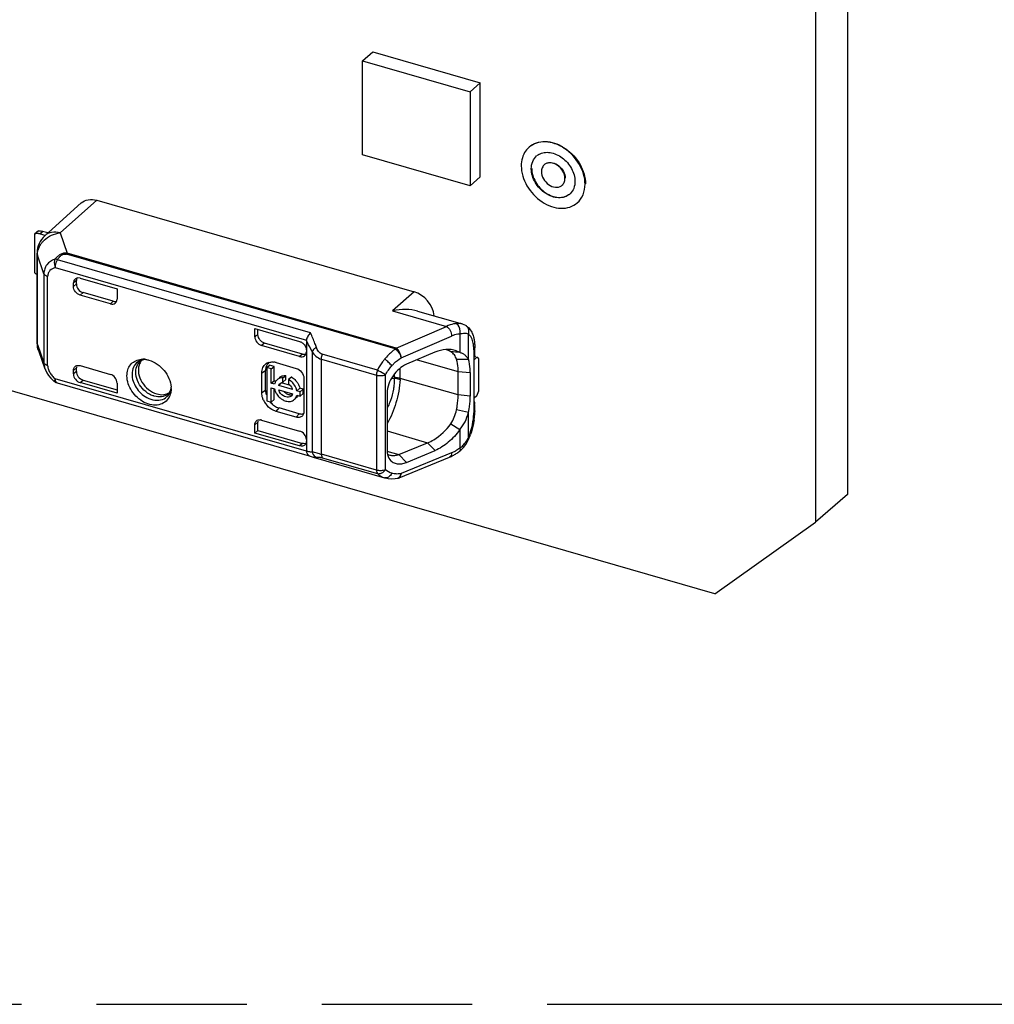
# Model space of a CAD drawing. Header units: millimetres. Extents: x 0 to 210, y 0 to 297.
# Tile 9 of 14: x 105 to 118, y 208 to 220. Entities that reach past the tile are written whole.
import ezdxf

# ---------------------------------------------------------------- set-up
doc = ezdxf.new("R2010")
doc.units = ezdxf.units.MM
doc.header["$LTSCALE"] = 19.36
doc.linetypes.add('PHANTOM', pattern=[0.8, 0.45, -0.05, 0.1, -0.05, 0.1, -0.05])
doc.layers.get('0').update_dxf_attribs({"linetype": 'CONTINUOUS'})
doc.layers.add('DEFAULT_3', color=7, linetype='PHANTOM')

msp = doc.modelspace()

# ---------------------------------------------------------------- linework, layer by layer
at = {"color": 7, "linetype": 'Continuous'}
for p, q in [((114.24122, 212.97196), (56.65053, 229.59696)), ((115.95276, 221.87426), (115.95276, 214.25324)), ((115.54026, 221.51703), (115.54026, 213.896)), ((109.70121, 219.84763), (109.83171, 219.96065)), ((109.83171, 219.96065), (111.21735, 219.56065)), ((109.70121, 219.84763), (111.08685, 219.44763)), ((109.70121, 218.63519), (109.70121, 219.84763)), ((111.08685, 219.44763), (111.21735, 219.56065)), ((111.21735, 218.34821), (111.21735, 219.56065)), ((111.08685, 219.44763), (111.08685, 218.23519)), ((111.08685, 218.23519), (109.70121, 218.63519)), ((111.84636, 218.73197), (111.85136, 218.7363)), ((112.04276, 218.50519), (112.04776, 218.50952)), ((111.21735, 218.34821), (111.08685, 218.23519)), ((112.27189, 218.24061), (112.27689, 218.24494)), ((105.60337, 217.59022), (106.07336, 218.01278)), ((105.80261, 217.62579), (106.27376, 218.0474)), ((106.27378, 218.0474), (110.36408, 216.86663)), ((112.46828, 218.01383), (112.47328, 218.01816)), ((105.52349, 217.65416), (105.47349, 217.61086)), ((105.60469, 217.59464), (105.53844, 217.61376)), ((105.64387, 217.62663), (105.57594, 217.64624)), ((105.47349, 217.61086), (105.47349, 217.1129)), ((105.50395, 216.21239), (105.50395, 217.36713)), ((105.97342, 216.9361), (105.97342, 216.98178)), ((106.01092, 216.96858), (106.01092, 217.01403)), ((106.06003, 217.04339), (106.53634, 216.90589)), ((106.48609, 216.74481), (106.09753, 216.85697)), ((106.53634, 216.90589), (106.53634, 216.7736)), ((106.44972, 216.712), (106.06003, 216.8245)), ((110.09201, 216.62345), (110.08691, 216.62239)), ((110.4102, 216.61901), (110.98367, 216.45346)), ((108.31169, 216.39339), (108.88905, 216.22672)), ((108.31169, 216.28719), (108.31169, 216.39339)), ((108.35033, 216.31543), (108.35033, 216.38223)), ((111.03203, 216.43179), (111.03195, 216.43185)), ((108.97565, 216.23735), (108.97565, 214.81898)), ((105.52135, 216.11169), (105.60664, 215.87269)), ((108.88905, 216.03387), (108.39833, 216.17553)), ((108.92655, 216.06522), (108.43697, 216.20655)), ((111.14685, 216.04223), (111.14685, 216.14574)), ((110.63374, 216.08807), (110.2664, 215.93262)), ((110.91142, 215.99844), (111.06463, 215.99903)), ((111.13902, 215.99236), (111.1743, 216.02291)), ((111.13902, 215.41605), (111.13902, 216.02227)), ((111.1993, 216.00126), (111.1743, 216.02291)), ((111.1993, 215.5899), (111.1993, 216.00126)), ((105.97342, 215.80789), (105.97342, 215.85357)), ((106.01092, 215.84059), (106.01092, 215.88605)), ((106.06003, 215.91517), (106.44972, 215.80268)), ((108.45023, 215.59324), (108.45023, 215.85305)), ((108.46433, 215.88968), (108.50183, 215.92216)), ((108.52171, 215.87312), (108.46433, 215.88968)), ((108.46433, 215.88968), (108.46433, 215.46186)), ((108.55921, 215.90559), (108.50183, 215.92216)), ((108.52171, 215.87312), (108.55921, 215.90559)), ((108.52171, 215.6879), (108.52171, 215.87312)), ((108.55921, 215.72037), (108.55921, 215.90559)), ((108.58594, 215.95523), (108.84575, 215.88023)), ((110.93251, 215.53794), (110.93251, 215.84105)), ((105.62899, 215.82401), (105.65204, 215.78835)), ((105.65204, 215.78835), (105.67992, 215.7545)), ((105.67992, 215.7545), (105.7121, 215.72304)), ((105.7121, 215.72304), (105.72674, 215.71069)), ((106.09753, 215.72899), (106.53634, 215.60231)), ((108.40128, 215.56407), (108.40128, 215.82388)), ((108.52171, 215.6879), (108.55921, 215.72037)), ((108.57759, 215.71507), (108.55921, 215.72037)), ((108.63635, 215.76503), (108.62629, 215.75632)), ((108.67342, 215.757), (108.71092, 215.78948)), ((108.67342, 215.7019), (108.67342, 215.757)), ((108.71092, 215.7347), (108.67342, 215.70223)), ((108.71092, 215.7347), (108.71092, 215.78948)), ((108.7826, 215.76879), (108.7451, 215.73631)), ((108.7451, 215.73631), (108.7451, 215.68121)), ((108.9438, 215.75387), (108.9438, 215.32085)), ((111.088, 215.82574), (111.088, 215.52263)), ((105.76185, 215.6924), (109.01313, 214.75383)), ((106.53634, 215.55879), (106.06003, 215.69629)), ((106.53634, 215.69107), (106.53634, 215.55879)), ((107.23218, 215.6201), (107.23104, 215.59583)), ((108.56605, 215.6751), (108.52171, 215.6879)), ((108.52171, 215.63052), (108.56605, 215.61772)), ((108.52171, 215.4453), (108.52171, 215.63052)), ((108.55921, 215.47778), (108.55921, 215.61772)), ((108.61983, 215.65957), (108.65733, 215.69205)), ((108.79869, 215.60794), (108.61983, 215.65957)), ((108.61983, 215.6022), (108.79869, 215.55056)), ((108.76931, 215.65972), (108.65733, 215.69205)), ((108.85247, 215.59241), (108.88997, 215.62489)), ((108.89735, 215.57946), (108.85247, 215.59241)), ((108.93485, 215.61193), (108.88997, 215.62489)), ((108.89735, 215.57946), (108.93485, 215.61193)), ((108.93485, 215.55456), (108.93485, 215.61193)), ((111.1743, 215.52495), (111.1993, 215.5899)), ((108.46433, 215.46186), (108.52171, 215.4453)), ((108.52171, 215.4453), (108.55921, 215.47778)), ((108.85717, 215.51006), (108.8438, 215.49848)), ((108.85247, 215.53504), (108.89735, 215.52208)), ((108.89735, 215.52208), (108.89735, 215.57946)), ((108.93485, 215.55456), (108.89735, 215.52208)), ((110.0171, 215.56294), (110.0171, 214.82678)), ((111.1743, 215.52495), (111.13902, 215.4944)), ((108.88325, 215.29503), (108.62344, 215.37003)), ((111.06464, 215.30904), (110.91135, 215.34387)), ((111.14685, 215.33136), (111.14685, 215.41605)), ((108.39833, 215.21412), (108.88905, 215.07246)), ((108.84575, 215.25111), (108.58594, 215.32611)), ((108.35033, 215.18687), (108.31169, 215.15249)), ((108.31169, 215.04629), (108.31169, 215.15249)), ((108.31169, 215.04629), (108.35033, 215.07866)), ((108.35033, 215.07866), (108.35033, 215.18687)), ((108.35033, 215.07866), (108.92641, 214.91236)), ((110.83925, 215.16472), (110.95342, 215.09044)), ((108.88896, 214.87964), (108.31169, 215.04629)), ((110.16952, 214.76789), (110.53657, 214.92044)), ((111.00098, 214.85875), (111.02984, 214.89634)), ((109.01331, 214.75447), (109.0237, 214.74979)), ((109.0237, 214.74979), (109.05134, 214.73924)), ((109.05134, 214.73924), (109.06256, 214.73576)), ((109.06254, 214.73577), (109.98451, 214.46962)), ((110.17018, 214.46831), (110.82145, 214.73552)), ((110.26659, 214.66611), (110.6342, 214.81931)), ((110.94995, 214.81064), (110.9499, 214.8106)), ((110.14943, 214.46237), (110.14913, 214.46231)), ((110.15983, 214.46479), (110.15994, 214.46483)), ((115.95276, 214.25324), (115.54026, 213.896)), ((114.24122, 212.97196), (115.54026, 213.896))]:
    msp.add_line(p, q, dxfattribs=at)
at = {"color": 9, "linetype": 'Continuous'}
for p, q in [((105.53844, 217.61376), (105.57594, 217.64624)), ((105.80261, 217.62579), (105.89329, 217.3657)), ((105.60342, 217.59027), (105.60337, 217.59021)), ((110.13175, 216.14216), (105.89329, 217.3657)), ((105.59254, 217.09998), (105.50851, 217.34108)), ((105.50851, 216.18634), (105.50851, 217.34108)), ((109.02919, 216.33953), (105.76736, 217.28114)), ((110.12084, 216.1304), (105.88236, 217.35395)), ((105.73959, 217.17951), (108.97627, 216.24516)), ((105.59254, 217.09998), (105.59254, 215.95084)), ((105.64103, 215.91622), (105.64103, 217.06536)), ((106.01092, 217.01403), (105.97342, 216.98178)), ((106.01092, 216.96858), (105.97342, 216.9361)), ((106.06003, 216.8245), (106.09753, 216.85697)), ((110.36408, 216.86663), (110.08691, 216.6224)), ((106.48609, 216.74481), (106.44972, 216.712)), ((110.08691, 216.6224), (110.78301, 216.42145)), ((110.13175, 216.14216), (110.78301, 216.42145)), ((110.1965, 216.01763), (110.84778, 216.29691)), ((110.9532, 216.32357), (110.9532, 216.08426)), ((111.06443, 215.99757), (111.06463, 216.32263)), ((105.50851, 216.18634), (105.59254, 215.95084)), ((108.43697, 216.20655), (108.39833, 216.17553)), ((109.0495, 216.09726), (109.0495, 214.80418)), ((110.12445, 216.13694), (110.12188, 216.13029)), ((111.13345, 216.12074), (111.13345, 215.30636)), ((108.92655, 216.06522), (108.88905, 216.03387)), ((109.17029, 215.99837), (109.88037, 215.79339)), ((109.17029, 214.77237), (109.17029, 215.99837)), ((109.89148, 215.85744), (109.18141, 216.06242)), ((110.40359, 215.99067), (110.93251, 215.84105)), ((105.97342, 215.85357), (106.01092, 215.88605)), ((106.01092, 215.84059), (105.97342, 215.80789)), ((108.40128, 215.82388), (108.45023, 215.85305)), ((110.18475, 215.74947), (110.18475, 215.88305)), ((110.93251, 215.84105), (111.088, 215.82574)), ((108.97627, 214.81083), (105.73958, 215.74518)), ((106.06003, 215.69629), (106.09753, 215.72899)), ((109.88037, 215.79339), (109.88037, 214.56738)), ((109.99465, 214.57238), (109.99465, 215.79838)), ((110.07192, 215.75037), (110.10817, 215.75468)), ((110.10845, 215.80539), (110.10845, 215.76181)), ((110.93251, 215.53794), (110.18475, 215.74947)), ((108.45023, 215.59324), (108.40128, 215.56407)), ((111.088, 215.52263), (110.93251, 215.53794)), ((108.58594, 215.32611), (108.62344, 215.37003)), ((108.88325, 215.29503), (108.84575, 215.25111)), ((111.06457, 214.98513), (111.06448, 215.30983)), ((110.0171, 215.07493), (110.53657, 214.92044)), ((110.95327, 215.09086), (110.95315, 214.85151)), ((108.92641, 214.91236), (108.88896, 214.87964)), ((110.6342, 214.81931), (110.5365, 214.92046)), ((109.88037, 214.56738), (109.17029, 214.77237)), ((109.18141, 214.72756), (109.89148, 214.52257)), ((110.01339, 214.81431), (110.16952, 214.76789)), ((110.16962, 214.76788), (110.26659, 214.66611)), ((110.84779, 214.78974), (110.1965, 214.52253)), ((110.19481, 214.5045), (110.19602, 214.51301))]:
    msp.add_line(p, q, dxfattribs=at)
at = {"color": 7, "linetype": 'Continuous'}
for points in [[(111.03199, 216.43182), (111.0115, 216.44307), (110.98953, 216.45167), (110.98323, 216.45358)], [(105.60688, 215.87203), (105.61113, 215.86091), (105.62899, 215.82401)], [(111.02984, 214.89634), (111.05486, 214.93867), (111.07013, 214.97132)], [(110.94994, 214.81065), (110.96876, 214.8262), (111.00098, 214.85875)], [(109.98533, 214.46939), (109.99068, 214.46791), (110.03135, 214.45971), (110.07423, 214.4564), (110.11895, 214.45821), (110.14914, 214.46227)], [(110.14943, 214.46237), (110.15356, 214.46319), (110.15994, 214.46483)], [(110.15985, 214.4648), (110.16212, 214.46548), (110.17017, 214.46837)]]:
    msp.add_lwpolyline(points, dxfattribs=at)
for centre, radius, start, end in [((112.0248, 218.52648), 0.27214, 130.970467, 144.944952), ((112.06541, 218.47893), 0.18467, 120.130702, 130.872066), ((112.207, 218.31563), 0.09918, 304.990725, 310.860738), ((112.24986, 218.26604), 0.18363, 310.894587, 312.944465), ((105.50536, 217.54161), 0.07624, 106.907422, 114.712683), ((105.50598, 217.50158), 0.11679, 73.862135, 79.736756), ((105.48681, 217.33801), 0.32086, 73.871572, 75.799536), ((105.80394, 217.36714), 0.29999, 131.942857, 179.985481), ((105.804, 216.2124), 0.30005, 180.003391, 199.520795), ((110.16842, 216.05638), 0.09287, 112.984896, 118.429112), ((110.69796, 215.85657), 0.27581, 69.243387, 74.439134), ((110.70055, 215.86349), 0.26842, 59.034942, 69.236784), ((108.5572, 188.34024), 27.84915, 85.06397, 85.299582), ((106.89567, 215.90129), 0.09157, 120.98056, 129.342015), ((106.86879, 215.74046), 0.25786, 86.871093, 90.491181), ((106.86789, 215.72522), 0.27312, 81.937747, 86.858028), ((111.10785, 216.04773), 0.04025, 320.762247, 326.725836), ((111.11646, 216.04301), 0.0304, 337.167116, 345.502031), ((108.52678, 215.83832), 0.12329, 115.685744, 125.389428), ((108.53259, 215.77377), 0.1891, 78.561948, 82.711733), ((108.53046, 215.76329), 0.19979, 73.878492, 78.559599), ((108.66135, 215.66043), 0.09543, 130.911261, 138.007995), ((108.69841, 215.69339), 0.09478, 127.338735, 130.900499), ((108.68734, 215.59313), 0.19983, 57.423276, 61.529245), ((108.67247, 215.5732), 0.22477, 36.736624, 42.748506), ((106.94247, 215.62001), 0.28971, 0.017434, 3.297779), ((108.67885, 215.57257), 0.12495, 16.441478, 23.557421), ((108.66539, 215.58299), 0.26705, 204.025441, 211.047179), ((108.74039, 215.56914), 0.06091, 305.516951, 317.510205), ((108.79472, 215.58214), 0.09537, 310.906264, 318.78152), ((108.79311, 215.58351), 0.09748, 318.794996, 325.819238), ((110.21195, 215.52305), 0.87604, 357.749256, 359.972856), ((108.67893, 215.59128), 0.28292, 211.072058, 222.457719), ((108.70978, 215.61788), 0.26413, 219.632036, 231.310847), ((110.38476, 215.33228), 0.76209, 355.445483, 359.931174), ((108.37363, 215.12879), 0.08883, 73.853112, 82.851239), ((110.26664, 215.34122), 0.88055, 351.488721, 355.476231), ((108.4282, 215.1859), 0.07788, 169.392982, 179.299677), ((110.16813, 215.35141), 0.97881, 337.151944, 340.780134), ((108.91764, 214.93325), 0.05635, 311.061286, 317.310385), ((110.62787, 215.20669), 0.50939, 292.333212, 297.784518), ((110.61085, 215.23966), 0.5465, 297.751645, 300.347467), ((110.5912, 215.27266), 0.5849, 300.375309, 305.31564), ((110.5698, 215.3034), 0.62235, 305.287671, 307.644071)]:
    msp.add_arc(centre, radius, start, end, dxfattribs=at)
at = {"color": 9, "linetype": 'Continuous'}
for centre, radius, start, end in [((105.76713, 217.33445), 0.2594, 155.56592, 163.3653), ((110.88166, 216.40409), 0.05825, 59.080369, 66.923702), ((110.98884, 216.36438), 0.08006, 45.767437, 57.355755), ((107.66446, 215.4562), 1.52624, 29.785344, 30.784694), ((107.67604, 215.46271), 1.51296, 24.797138, 29.789166), ((105.67389, 216.03031), 0.11873, 247.586542, 253.930571), ((105.93058, 215.98414), 0.30556, 215.337886, 220.73769), ((105.9426, 215.99373), 0.32093, 220.634083, 230.757883), ((109.96515, 215.74948), 0.2196, 356.881503, 359.996353), ((107.09394, 215.66993), 0.15598, 307.535749, 312.385543), ((110.48662, 215.30687), 0.64684, 356.569861, 359.955379), ((110.68169, 215.17176), 0.42595, 332.722368, 334.013196), ((110.2429, 215.33117), 0.89157, 337.161965, 342.595639), ((110.75959, 215.12396), 0.33439, 315.201339, 320.170774), ((109.0417, 214.92217), 0.11826, 268.374482, 273.786163), ((109.09285, 214.84049), 0.10902, 253.860356, 258.071715), ((110.52842, 219.82422), 5.23123, 254.658748, 254.952555), ((110.69468, 215.16309), 0.40353, 292.297822, 295.064382), ((110.68274, 215.18799), 0.43114, 295.09929, 300.4247), ((110.14196, 214.50418), 0.04247, 280.146975, 285.069674), ((110.08834, 214.5232), 0.10816, 354.59727, 359.64403)]:
    msp.add_arc(centre, radius, start, end, dxfattribs=at)
at = {"color": 7, "linetype": 'Continuous'}
for centre, major_axis, ratio, start_param, end_param in [((106.06003, 216.95678), (-0.06546, 0.07559), 0.75000065, 5.42612413, 6.99692045), ((106.09753, 216.98903), (-0.06546, 0.07559), 0.75000065, 0.33379751, 0.71373515), ((110.36408, 216.60681), (-0.19638, 0.2268), 0.75000408, -2.32929949, -0.85701014), ((106.44972, 216.79861), (0.06549, -0.07558), 0.74998365, -0.85734113, 0.7134552), ((106.48609, 216.83141), (0.06549, -0.07558), 0.74998365, -0.85734113, -0.31973839), ((108.39831, 216.26216), (-0.06548, 0.07562), 0.74977393, 0.71364973, 2.28475062), ((108.88905, 216.12049), (-0.06545, 0.07561), 0.75001629, -3.99839538, -2.42759905), ((108.92655, 216.15183), (-0.06545, 0.07561), 0.75001629, -3.99839538, -3.4900052), ((111.15935, 215.99836), (0.12444, -0.05685), 0.20871215, 1.66061212, 1.77699056), ((106.09753, 215.81559), (-0.06546, 0.07559), 0.75000065, 0.71373515, 2.28453147), ((106.06003, 215.78289), (-0.06546, 0.07559), 0.75000065, 0.71373515, 2.28453147), ((106.44972, 215.71607), (0.06549, -0.07558), 0.74998365, 0.71345461, 2.28425152), ((108.88905, 214.98584), (-0.06545, 0.07561), 0.75001629, -2.42759888, -0.85680272)]:
    msp.add_ellipse(centre, major_axis=major_axis, ratio=ratio, start_param=start_param, end_param=end_param, dxfattribs=at)
for points, knots in [([(112.56869, 218.25415), (112.56869, 218.34288), (112.50996, 218.52654), (112.34818, 218.69869), (112.18448, 218.78181), (112.05938, 218.80724), (111.94119, 218.79304), (111.87374, 218.75568), (111.84637, 218.73196)], [0, 0, 0, 0, 0.25693793, 0.5308013, 0.66202427, 0.78361988, 0.89511915, 1, 1, 1, 1]), ([(111.87165, 218.75222), (111.90057, 218.77275), (111.96969, 218.80328), (112.08628, 218.8095), (112.20773, 218.7789), (112.36466, 218.69268), (112.51839, 218.52276), (112.57369, 218.34447), (112.57369, 218.25848)], [0, 0, 0, 0, 0.10527097, 0.21795485, 0.34057443, 0.47213993, 0.74481436, 1, 1, 1, 1]), ([(111.80203, 218.68279), (111.78339, 218.65624), (111.75447, 218.59405), (111.74596, 218.5264), (111.74596, 218.49165)], [0, 0, 0, 0, 0.48278815, 1, 1, 1, 1]), ([(111.97271, 218.63865), (111.99333, 218.65061), (112.0413, 218.66715), (112.11974, 218.66654), (112.2003, 218.6425), (112.30318, 218.58177), (112.40315, 218.46712), (112.43878, 218.34869), (112.43878, 218.29165)], [0, 0, 0, 0, 0.10592038, 0.2198016, 0.34334218, 0.47514586, 0.7465406, 1, 1, 1, 1]), ([(111.87587, 218.45415), (111.87587, 218.48578), (111.88613, 218.54756), (111.9225, 218.59946), (111.94457, 218.61857)], [0, 0, 0, 0, 0.52007198, 1, 1, 1, 1]), ([(112.04276, 218.50518), (112.03819, 218.50123), (112.02088, 218.48327), (112.01091, 218.45893), (112.00775, 218.44042)], [0, 0, 0, 0, 0.24343315, 1, 1, 1, 1]), ([(112.30888, 218.32915), (112.30888, 218.36184), (112.28706, 218.42958), (112.21755, 218.50411), (112.13783, 218.53491), (112.07769, 218.52769), (112.05285, 218.51392), (112.04276, 218.50518)], [0, 0, 0, 0, 0.25756312, 0.53205615, 0.7831156, 0.89487392, 1, 1, 1, 1]), ([(112.0732, 218.52553), (112.09684, 218.5359), (112.15677, 218.53819), (112.23639, 218.496), (112.29609, 218.42441), (112.31388, 218.36299), (112.31388, 218.33348)], [0, 0, 0, 0, 0.2207907, 0.47676679, 0.74759439, 1, 1, 1, 1]), ([(111.74596, 218.49165), (111.74596, 218.40292), (111.80468, 218.21926), (111.96646, 218.04711), (112.13017, 217.96399), (112.25527, 217.93856), (112.37346, 217.95277), (112.44091, 217.99012), (112.46828, 218.01384)], [0, 0, 0, 0, 0.25693793, 0.5308013, 0.66202427, 0.78361988, 0.89511915, 1, 1, 1, 1]), ([(112.37008, 218.12723), (112.35135, 218.11101), (112.30521, 218.08544), (112.22434, 218.07573), (112.13875, 218.09312), (112.02674, 218.14999), (111.91604, 218.26777), (111.87587, 218.39344), (111.87587, 218.45415)], [0, 0, 0, 0, 0.10487385, 0.21637023, 0.33796423, 0.46918563, 0.74305203, 1, 1, 1, 1]), ([(111.88087, 218.45848), (111.88087, 218.39847), (111.92016, 218.27417), (112.02879, 218.15693), (112.13908, 218.09923), (112.22377, 218.08049), (112.30427, 218.08813), (112.3509, 218.11193), (112.37004, 218.12735)], [0, 0, 0, 0, 0.25629081, 0.5297226, 0.66108902, 0.78307504, 0.89500716, 1, 1, 1, 1]), ([(112.00577, 218.41665), (112.00577, 218.38504), (112.02611, 218.31938), (112.09258, 218.24593), (112.17967, 218.20709), (112.24208, 218.21912), (112.26387, 218.23437)], [0, 0, 0, 0, 0.25648985, 0.53056047, 0.78412901, 1, 1, 1, 1]), ([(112.27188, 218.24062), (112.28377, 218.2509), (112.30335, 218.27886), (112.30888, 218.31212), (112.30888, 218.32915)], [0, 0, 0, 0, 0.47995099, 1, 1, 1, 1]), ([(112.43878, 218.29165), (112.43878, 218.26115), (112.42924, 218.20164), (112.39559, 218.15082), (112.37497, 218.13162)], [0, 0, 0, 0, 0.51984488, 1, 1, 1, 1]), ([(112.46828, 218.01384), (112.50052, 218.04178), (112.55369, 218.11764), (112.56869, 218.20793), (112.56869, 218.25415)], [0, 0, 0, 0, 0.47995595, 1, 1, 1, 1]), ([(106.07336, 218.01278), (106.09802, 218.03495), (106.16588, 218.0657), (106.23836, 218.05785), (106.27378, 218.0474)], [0, 0, 0, 0, 0.47307342, 1, 1, 1, 1]), ([(105.52679, 217.61649), (105.52301, 217.61718), (105.50851, 217.61904), (105.4935, 217.61769), (105.48319, 217.61455)], [0, 0, 0, 0, 0.26251037, 1, 1, 1, 1]), ([(105.52349, 217.65416), (105.52587, 217.65452), (105.54008, 217.65505), (105.55412, 217.65194), (105.56552, 217.64906)], [0, 0, 0, 0, 0.16989748, 1, 1, 1, 1]), ([(106.06003, 216.8245), (106.03605, 216.83142), (105.99358, 216.86256), (105.97342, 216.91173), (105.97342, 216.9361)], [0, 0, 0, 0, 0.50591252, 1, 1, 1, 1]), ([(106.01092, 216.96858), (106.01092, 216.94421), (106.03108, 216.89504), (106.07355, 216.86389), (106.09753, 216.85697)], [0, 0, 0, 0, 0.4940878, 1, 1, 1, 1]), ([(110.41003, 216.61905), (110.36057, 216.63334), (110.25301, 216.64581), (110.14615, 216.63452), (110.09201, 216.62345)], [0, 0, 0, 0, 0.48233771, 1, 1, 1, 1]), ([(110.90449, 216.45768), (110.89446, 216.45675), (110.85246, 216.45054), (110.81201, 216.43574), (110.78302, 216.42145)], [0, 0, 0, 0, 0.23768415, 1, 1, 1, 1]), ([(111.10728, 216.34511), (111.11002, 216.33966), (111.1205, 216.31699), (111.12813, 216.29307), (111.13263, 216.27475)], [0, 0, 0, 0, 0.24424442, 1, 1, 1, 1]), ([(108.35033, 216.31543), (108.34704, 216.31344), (108.33363, 216.30476), (108.32206, 216.29346), (108.31169, 216.28719)], [0, 0, 0, 0, 0.24069204, 1, 1, 1, 1]), ([(108.43697, 216.20655), (108.41345, 216.21333), (108.37159, 216.24368), (108.35109, 216.29151), (108.35033, 216.31553)], [0, 0, 0, 0, 0.50452632, 1, 1, 1, 1]), ([(108.88905, 216.22672), (108.89367, 216.22538), (108.91251, 216.2184), (108.9293, 216.20631), (108.93999, 216.19544)], [0, 0, 0, 0, 0.23988472, 1, 1, 1, 1]), ([(109.02919, 216.33953), (109.01548, 216.32659), (108.99324, 216.29705), (108.97915, 216.26255), (108.97627, 216.24516)], [0, 0, 0, 0, 0.51674023, 1, 1, 1, 1]), ([(111.13263, 216.27475), (111.13624, 216.26004), (111.14002, 216.23999), (111.14258, 216.21979), (111.14316, 216.21462)], [0, 0, 0, 0, 0.74419826, 1, 1, 1, 1]), ([(110.82428, 216.1242), (110.80907, 216.12539), (110.74384, 216.12514), (110.67958, 216.10712), (110.63382, 216.08758)], [0, 0, 0, 0, 0.23462759, 1, 1, 1, 1]), ([(110.9532, 216.08426), (110.93436, 216.09618), (110.89194, 216.11371), (110.8472, 216.12239), (110.82428, 216.1242)], [0, 0, 0, 0, 0.49232215, 1, 1, 1, 1]), ([(110.91159, 215.99838), (110.90524, 216.01772), (110.88689, 216.05501), (110.85578, 216.08279), (110.83866, 216.09366)], [0, 0, 0, 0, 0.50096866, 1, 1, 1, 1]), ([(111.14316, 216.21462), (111.14379, 216.20903), (111.146, 216.18614), (111.14685, 216.16312), (111.14685, 216.14574)], [0, 0, 0, 0, 0.2445045, 1, 1, 1, 1]), ([(106.66322, 215.78435), (106.66322, 215.81017), (106.67004, 215.86047), (106.70404, 215.92702), (106.75914, 215.97503), (106.80499, 215.99089), (106.82864, 215.99496)], [0, 0, 0, 0, 0.26579744, 0.51304794, 0.75294228, 1, 1, 1, 1]), ([(106.9056, 215.99573), (106.89982, 215.99544), (106.88007, 215.99343), (106.8606, 215.98705), (106.84854, 215.9798)], [0, 0, 0, 0, 0.29122532, 1, 1, 1, 1]), ([(106.94656, 215.98703), (107.02262, 215.96537), (107.15881, 215.86816), (107.22723, 215.71463), (107.2317, 215.63668)], [0, 0, 0, 0, 0.50319984, 1, 1, 1, 1]), ([(108.47334, 215.94943), (108.47752, 215.95144), (108.49514, 215.95875), (108.5143, 215.96212), (108.5287, 215.96266)], [0, 0, 0, 0, 0.24347292, 1, 1, 1, 1]), ([(110.93254, 215.84104), (110.93254, 215.85569), (110.931, 215.90863), (110.92334, 215.96186), (110.91159, 215.99838)], [0, 0, 0, 0, 0.27639226, 1, 1, 1, 1]), ([(111.06443, 215.998), (111.05913, 216.00821), (111.04591, 216.02727), (111.02141, 216.0525), (110.99021, 216.07286), (110.96588, 216.0803), (110.95322, 216.08425)], [0, 0, 0, 0, 0.23827275, 0.47650585, 0.72546253, 1, 1, 1, 1]), ([(111.088, 215.82574), (111.088, 215.84179), (111.08638, 215.89967), (111.07726, 215.9577), (111.06443, 215.99757)], [0, 0, 0, 0, 0.27706986, 1, 1, 1, 1]), ([(105.97342, 215.85357), (105.97342, 215.85858), (105.97492, 215.87709), (105.98429, 215.89527), (105.99456, 215.90416)], [0, 0, 0, 0, 0.26934763, 1, 1, 1, 1]), ([(105.99456, 215.90416), (105.99786, 215.90702), (106.01297, 215.91736), (106.03257, 215.91979), (106.04626, 215.91804)], [0, 0, 0, 0, 0.24035558, 1, 1, 1, 1]), ([(106.81944, 215.92263), (106.8083, 215.88842), (106.80608, 215.80848), (106.85176, 215.69627), (106.93457, 215.6025), (107.00906, 215.56182), (107.0477, 215.55067)], [0, 0, 0, 0, 0.22644992, 0.48109664, 0.74690002, 1, 1, 1, 1]), ([(108.40128, 215.82388), (108.40128, 215.84657), (108.40935, 215.8911), (108.43833, 215.9267), (108.45538, 215.93883)], [0, 0, 0, 0, 0.52034204, 1, 1, 1, 1]), ([(108.49725, 215.95811), (108.48421, 215.948), (108.46954, 215.93008), (108.4607, 215.90966), (108.45877, 215.90427)], [0, 0, 0, 0, 0.74221615, 1, 1, 1, 1]), ([(108.84575, 215.88023), (108.87289, 215.87239), (108.92097, 215.83713), (108.9438, 215.78146), (108.9438, 215.75387)], [0, 0, 0, 0, 0.50591252, 1, 1, 1, 1]), ([(110.26632, 215.93313), (110.19678, 215.90269), (110.07559, 215.79449), (110.01893, 215.64148), (110.01664, 215.56322)], [0, 0, 0, 0, 0.49229024, 1, 1, 1, 1]), ([(107.20635, 215.5091), (107.19335, 215.48448), (107.15585, 215.43975), (107.07359, 215.40448), (106.97887, 215.40496), (106.84802, 215.45079), (106.71367, 215.57424), (106.66322, 215.71553), (106.66322, 215.78435)], [0, 0, 0, 0, 0.10642312, 0.21433687, 0.33139121, 0.46017905, 0.73698614, 1, 1, 1, 1]), ([(108.85247, 215.59241), (108.8497, 215.60704), (108.83077, 215.66527), (108.78557, 215.71439), (108.7451, 215.73631)], [0, 0, 0, 0, 0.24443999, 1, 1, 1, 1]), ([(107.19909, 215.55472), (107.20294, 215.55823), (107.21974, 215.5765), (107.22887, 215.60089), (107.23246, 215.62004)], [0, 0, 0, 0, 0.21122723, 1, 1, 1, 1]), ([(108.45023, 215.59324), (108.45023, 215.58865), (108.451, 215.56968), (108.45466, 215.55087), (108.45877, 215.53708)], [0, 0, 0, 0, 0.24187135, 1, 1, 1, 1]), ([(108.70926, 215.51115), (108.69905, 215.5141), (108.65919, 215.53225), (108.62909, 215.57065), (108.61983, 215.6022)], [0, 0, 0, 0, 0.24434401, 1, 1, 1, 1]), ([(108.8526, 215.70764), (108.85729, 215.70135), (108.87418, 215.67606), (108.88577, 215.64705), (108.88997, 215.62489)], [0, 0, 0, 0, 0.25813857, 1, 1, 1, 1]), ([(107.0477, 215.55067), (107.07626, 215.54242), (107.13405, 215.5354), (107.19009, 215.55434), (107.21243, 215.56928)], [0, 0, 0, 0, 0.52513616, 1, 1, 1, 1]), ([(108.42148, 215.47427), (108.41821, 215.48161), (108.407, 215.5103), (108.40128, 215.5413), (108.40128, 215.56407)], [0, 0, 0, 0, 0.26095063, 1, 1, 1, 1]), ([(108.65071, 215.48817), (108.65527, 215.48485), (108.67346, 215.47271), (108.69367, 215.46351), (108.70926, 215.45901)], [0, 0, 0, 0, 0.25803826, 1, 1, 1, 1]), ([(108.77576, 215.51955), (108.76691, 215.51323), (108.74431, 215.50505), (108.72084, 215.5078), (108.70926, 215.51115)], [0, 0, 0, 0, 0.47440328, 1, 1, 1, 1]), ([(108.70926, 215.45901), (108.72875, 215.45339), (108.76852, 215.44921), (108.80588, 215.46564), (108.81967, 215.47758)], [0, 0, 0, 0, 0.52650377, 1, 1, 1, 1]), ([(108.74676, 215.54362), (108.75094, 215.54242), (108.76691, 215.53884), (108.78405, 215.53955), (108.79551, 215.54319)], [0, 0, 0, 0, 0.26576995, 1, 1, 1, 1]), ([(108.81967, 215.47758), (108.82378, 215.48114), (108.83939, 215.49716), (108.84897, 215.51857), (108.85247, 215.53504)], [0, 0, 0, 0, 0.24427726, 1, 1, 1, 1]), ([(110.91142, 215.34384), (110.91487, 215.36052), (110.92646, 215.42461), (110.93251, 215.48983), (110.93251, 215.53794)], [0, 0, 0, 0, 0.26136647, 1, 1, 1, 1]), ([(111.06448, 215.30983), (111.06763, 215.32507), (111.07914, 215.38409), (111.08559, 215.44411), (111.08732, 215.48864)], [0, 0, 0, 0, 0.25888925, 1, 1, 1, 1]), ([(108.58594, 215.32611), (108.57531, 215.32917), (108.53202, 215.34551), (108.49387, 215.3744), (108.47019, 215.4003)], [0, 0, 0, 0, 0.23971663, 1, 1, 1, 1]), ([(108.54468, 215.41172), (108.5507, 215.4069), (108.57479, 215.38935), (108.60221, 215.37616), (108.62344, 215.37003)], [0, 0, 0, 0, 0.25869598, 1, 1, 1, 1]), ([(111.13902, 215.41605), (111.14026, 215.41747), (111.14441, 215.42293), (111.14677, 215.42989), (111.14677, 215.43488)], [0, 0, 0, 0, 0.27339599, 1, 1, 1, 1]), ([(111.14677, 215.43488), (111.14678, 215.43976), (111.14455, 215.44658), (111.14056, 215.45197), (111.13938, 215.45338)], [0, 0, 0, 0, 0.7259034, 1, 1, 1, 1]), ([(108.31169, 215.15249), (108.31169, 215.1575), (108.31331, 215.17605), (108.32266, 215.19427), (108.33297, 215.20317)], [0, 0, 0, 0, 0.26908191, 1, 1, 1, 1]), ([(108.33297, 215.20317), (108.33628, 215.20602), (108.35142, 215.21631), (108.371, 215.21863), (108.38468, 215.21693)], [0, 0, 0, 0, 0.24026682, 1, 1, 1, 1]), ([(108.93121, 215.27641), (108.92294, 215.26411), (108.89495, 215.24417), (108.8616, 215.24653), (108.84575, 215.25111)], [0, 0, 0, 0, 0.47321676, 1, 1, 1, 1]), ([(108.88325, 215.29503), (108.88842, 215.29354), (108.90779, 215.28954), (108.92921, 215.29313), (108.94147, 215.30073)], [0, 0, 0, 0, 0.27193101, 1, 1, 1, 1]), ([(108.9438, 215.32085), (108.9438, 215.31676), (108.94285, 215.30127), (108.93757, 215.2859), (108.93121, 215.27641)], [0, 0, 0, 0, 0.26415083, 1, 1, 1, 1]), ([(110.95327, 215.09087), (110.9801, 215.12164), (111.02581, 215.19139), (111.0536, 215.26946), (111.06448, 215.30947)], [0, 0, 0, 0, 0.49618591, 1, 1, 1, 1]), ([(111.13749, 215.21089), (111.13522, 215.19564), (111.12446, 215.1341), (111.10789, 215.0736), (111.09239, 215.02919)], [0, 0, 0, 0, 0.2469543, 1, 1, 1, 1]), ([(110.53657, 214.92044), (110.56498, 214.93145), (110.68235, 214.98998), (110.77913, 215.08474), (110.83869, 215.16525)], [0, 0, 0, 0, 0.23328763, 1, 1, 1, 1]), ([(110.95327, 215.09086), (110.91176, 215.02988), (110.8163, 214.92384), (110.69623, 214.84548), (110.63427, 214.81951)], [0, 0, 0, 0, 0.52337408, 1, 1, 1, 1]), ([(108.95466, 214.89076), (108.94647, 214.88363), (108.92424, 214.87377), (108.90056, 214.87629), (108.88896, 214.87964)], [0, 0, 0, 0, 0.47339829, 1, 1, 1, 1]), ([(108.97565, 214.94122), (108.97565, 214.93679), (108.97444, 214.92028), (108.96729, 214.90396), (108.95906, 214.89504)], [0, 0, 0, 0, 0.26730488, 1, 1, 1, 1]), ([(110.01664, 214.8271), (110.01674, 214.81526), (110.01949, 214.77223), (110.03486, 214.72925), (110.05368, 214.70417)], [0, 0, 0, 0, 0.27410002, 1, 1, 1, 1]), ([(108.97627, 214.81083), (108.97813, 214.79852), (108.98563, 214.77591), (109.00332, 214.75905), (109.01294, 214.75456)], [0, 0, 0, 0, 0.53974908, 1, 1, 1, 1]), ([(110.16952, 214.76789), (110.15923, 214.7634), (110.13308, 214.75632), (110.09105, 214.75032), (110.05996, 214.7553), (110.04538, 214.75966)], [0, 0, 0, 0, 0.26638922, 0.63896299, 1, 1, 1, 1]), ([(110.05368, 214.70417), (110.06462, 214.68958), (110.0923, 214.66395), (110.14684, 214.64597), (110.20681, 214.64691), (110.24657, 214.65811), (110.26651, 214.6658)], [0, 0, 0, 0, 0.23564705, 0.47156379, 0.72387509, 1, 1, 1, 1])]:
    msp.add_open_spline(points, degree=3, knots=knots, dxfattribs=at)
for points in [[(112.00775, 218.44042), (112.00641, 218.43258), (112.00577, 218.4246), (112.00577, 218.41665)], [(105.47349, 217.1129), (105.48257, 217.10347), (105.49284, 217.09503), (105.50394, 217.0881)], [(111.03187, 216.4319), (111.04384, 216.42425), (111.05499, 216.41516), (111.06497, 216.40506)], [(111.06497, 216.40506), (111.08216, 216.38766), (111.09628, 216.36695), (111.10728, 216.34511)], [(108.97565, 216.23735), (108.97565, 216.23991), (108.97582, 216.24253), (108.97658, 216.24497)], [(105.52127, 216.11193), (105.51284, 216.13564), (105.50853, 216.16117), (105.50851, 216.18634)], [(108.93999, 216.19544), (108.95424, 216.18096), (108.96559, 216.16267), (108.97138, 216.14319)], [(108.97138, 216.14319), (108.97408, 216.13412), (108.97565, 216.12458), (108.97565, 216.11511)], [(106.82864, 215.99496), (106.84115, 215.99711), (106.85388, 215.99819), (106.86658, 215.9983)], [(106.85391, 215.9832), (106.84514, 215.97345), (106.83756, 215.96251), (106.83141, 215.95094)], [(106.9062, 215.99564), (106.91982, 215.99372), (106.93333, 215.99079), (106.94656, 215.98703)], [(108.5287, 215.96266), (108.538, 215.963), (108.54735, 215.96252), (108.55658, 215.96134)], [(111.14448, 216.03121), (111.14366, 216.02927), (111.14265, 216.02741), (111.1415, 216.02565)], [(111.14677, 216.04223), (111.14677, 216.03993), (111.14646, 216.03762), (111.14589, 216.0354)], [(106.01203, 215.8995), (106.01128, 215.89506), (106.01092, 215.89054), (106.01092, 215.88605)], [(106.04626, 215.91804), (106.05091, 215.91745), (106.05552, 215.91647), (106.06003, 215.91517)], [(106.83141, 215.95094), (106.8266, 215.94189), (106.82261, 215.93237), (106.81944, 215.92263)], [(108.45245, 215.87995), (108.45095, 215.87108), (108.45023, 215.86204), (108.45023, 215.85305)], [(108.45877, 215.90427), (108.45593, 215.89639), (108.45384, 215.88821), (108.45245, 215.87995)], [(105.76185, 215.6924), (105.74917, 215.69606), (105.73701, 215.70239), (105.72674, 215.71069)], [(108.59042, 215.72428), (108.58239, 215.71536), (108.57601, 215.70476), (108.5716, 215.6936)], [(108.63537, 215.75238), (108.6221, 215.74843), (108.60932, 215.74162), (108.59885, 215.73255)], [(108.67342, 215.757), (108.66065, 215.75746), (108.64762, 215.75603), (108.63537, 215.75238)], [(108.64092, 215.76875), (108.65041, 215.77598), (108.66144, 215.78146), (108.67287, 215.78486)], [(108.67287, 215.78486), (108.68512, 215.7885), (108.69815, 215.78993), (108.71092, 215.78948)], [(108.79493, 215.76152), (108.81055, 215.75154), (108.82494, 215.73938), (108.83752, 215.72577)], [(107.23111, 215.59581), (107.22951, 215.57794), (107.22607, 215.5601), (107.22058, 215.54303)], [(108.5716, 215.6936), (108.56924, 215.68761), (108.56739, 215.68139), (108.56605, 215.6751)], [(108.56605, 215.61772), (108.56876, 215.60341), (108.57331, 215.58937), (108.57924, 215.57606)], [(108.61983, 215.65957), (108.6235, 215.66997), (108.62993, 215.67982), (108.63824, 215.68707)], [(108.63824, 215.68707), (108.64499, 215.69297), (108.65336, 215.69728), (108.66199, 215.69966)], [(108.66199, 215.69966), (108.66574, 215.70069), (108.66957, 215.70142), (108.67342, 215.7019)], [(108.6867, 215.58268), (108.69564, 215.57266), (108.70608, 215.56378), (108.7175, 215.55674)], [(108.7451, 215.68121), (108.76584, 215.66666), (108.78329, 215.64575), (108.79339, 215.62251)], [(107.22058, 215.54303), (107.21682, 215.53135), (107.21207, 215.51995), (107.20635, 215.5091)], [(108.57924, 215.57606), (108.58542, 215.56221), (108.59317, 215.54897), (108.60212, 215.53673)], [(108.60212, 215.53673), (108.61564, 215.51825), (108.63218, 215.50162), (108.65071, 215.48817)], [(108.7175, 215.55674), (108.7266, 215.55114), (108.73649, 215.54659), (108.74676, 215.54362)], [(108.79869, 215.55056), (108.79578, 215.54232), (108.79121, 215.53445), (108.78531, 215.528)], [(110.83869, 215.16525), (110.87375, 215.21912), (110.89747, 215.2811), (110.91142, 215.34384)], [(108.94008, 214.90949), (108.93546, 214.91009), (108.93088, 214.91107), (108.92641, 214.91236)], [(108.96961, 214.91135), (108.96012, 214.90865), (108.94986, 214.90821), (108.94008, 214.90949)], [(108.97627, 214.81083), (108.97587, 214.81348), (108.97565, 214.8162), (108.97595, 214.81886)], [(110.04538, 214.75966), (110.03803, 214.76186), (110.0308, 214.76461), (110.02388, 214.76794)]]:
    msp.add_open_spline(points, degree=3, dxfattribs=at)
at = {"color": 9, "linetype": 'Continuous'}
for points, knots in [([(105.80261, 217.62579), (105.76726, 217.63579), (105.69524, 217.64291), (105.62793, 217.61228), (105.60343, 217.59026)], [0, 0, 0, 0, 0.52718126, 1, 1, 1, 1]), ([(105.56935, 217.50349), (105.57722, 217.51321), (105.61167, 217.55076), (105.6551, 217.57984), (105.69004, 217.59575)], [0, 0, 0, 0, 0.24569098, 1, 1, 1, 1]), ([(105.89328, 217.36569), (105.87777, 217.36756), (105.84603, 217.36703), (105.80195, 217.35025), (105.76573, 217.32176), (105.74412, 217.30052), (105.73412, 217.28915)], [0, 0, 0, 0, 0.25441413, 0.50717414, 0.75331495, 1, 1, 1, 1]), ([(105.73412, 217.28915), (105.69506, 217.27484), (105.63937, 217.23809), (105.59929, 217.16335), (105.59261, 217.12116), (105.59254, 217.09998)], [0, 0, 0, 0, 0.4986894, 0.74608683, 1, 1, 1, 1]), ([(105.73413, 217.28915), (105.73081, 217.28157), (105.72127, 217.24534), (105.7277, 217.20583), (105.73958, 217.1795)], [0, 0, 0, 0, 0.2226328, 1, 1, 1, 1]), ([(105.76736, 217.28114), (105.76441, 217.28228), (105.75365, 217.28609), (105.74236, 217.28869), (105.73412, 217.28915)], [0, 0, 0, 0, 0.27752334, 1, 1, 1, 1]), ([(105.73959, 217.17951), (105.73959, 217.18799), (105.74257, 217.22323), (105.7539, 217.25792), (105.76736, 217.28114)], [0, 0, 0, 0, 0.24016755, 1, 1, 1, 1]), ([(105.76736, 217.28114), (105.77366, 217.29083), (105.78773, 217.30932), (105.81211, 217.33484), (105.844, 217.35466), (105.86978, 217.35517), (105.88236, 217.35395)], [0, 0, 0, 0, 0.24117626, 0.48297493, 0.73627566, 1, 1, 1, 1]), ([(105.73959, 217.17951), (105.71405, 217.17351), (105.6762, 217.15376), (105.64659, 217.10755), (105.6412, 217.07965), (105.64103, 217.06536)], [0, 0, 0, 0, 0.48727809, 0.73447322, 1, 1, 1, 1]), ([(105.59255, 217.09998), (105.59549, 217.09163), (105.61135, 217.07656), (105.63002, 217.06854), (105.64103, 217.06536)], [0, 0, 0, 0, 0.43606904, 1, 1, 1, 1]), ([(110.78302, 216.42145), (110.80287, 216.40956), (110.83353, 216.36925), (110.84759, 216.3218), (110.84778, 216.29691)], [0, 0, 0, 0, 0.48174134, 1, 1, 1, 1]), ([(110.98324, 216.45358), (110.97766, 216.45517), (110.95177, 216.46057), (110.92497, 216.45975), (110.90449, 216.45768)], [0, 0, 0, 0, 0.21971653, 1, 1, 1, 1]), ([(110.95318, 216.32357), (110.95624, 216.33599), (110.96093, 216.38235), (110.94104, 216.4365), (110.91159, 216.45406)], [0, 0, 0, 0, 0.27176587, 1, 1, 1, 1]), ([(111.06463, 216.32263), (111.07061, 216.33969), (111.0742, 216.37652), (111.05689, 216.40987), (111.04469, 216.42174)], [0, 0, 0, 0, 0.51515071, 1, 1, 1, 1]), ([(109.10479, 216.15037), (109.09906, 216.16736), (109.07656, 216.23144), (109.05092, 216.2945), (109.02919, 216.33953)], [0, 0, 0, 0, 0.2639337, 1, 1, 1, 1]), ([(110.9532, 216.32357), (110.94456, 216.32298), (110.90841, 216.31879), (110.87322, 216.30782), (110.84778, 216.29691)], [0, 0, 0, 0, 0.23835413, 1, 1, 1, 1]), ([(111.06463, 216.32263), (111.04946, 216.32776), (111.01137, 216.33065), (110.97433, 216.32649), (110.95318, 216.32357)], [0, 0, 0, 0, 0.428714, 1, 1, 1, 1]), ([(111.12325, 216.22113), (111.12059, 216.23268), (111.10986, 216.27031), (111.08796, 216.30772), (111.06463, 216.32263)], [0, 0, 0, 0, 0.29972098, 1, 1, 1, 1]), ([(109.10478, 216.15037), (109.09186, 216.14304), (109.07063, 216.12816), (109.05348, 216.10752), (109.0495, 216.09726)], [0, 0, 0, 0, 0.57430803, 1, 1, 1, 1]), ([(109.0495, 216.09726), (109.06193, 216.07441), (109.09608, 216.03192), (109.14441, 216.00625), (109.17029, 215.99838)], [0, 0, 0, 0, 0.49020763, 1, 1, 1, 1]), ([(109.18143, 216.06241), (109.16245, 216.0682), (109.12849, 216.09435), (109.11104, 216.1312), (109.10479, 216.15037)], [0, 0, 0, 0, 0.49609633, 1, 1, 1, 1]), ([(110.12084, 216.1304), (110.10863, 216.1214), (110.05927, 216.08214), (110.01533, 216.03626), (109.98513, 215.99913)], [0, 0, 0, 0, 0.24069616, 1, 1, 1, 1]), ([(110.12147, 216.12912), (110.12542, 216.12538), (110.13603, 216.12065), (110.14735, 216.10707), (110.1594, 216.09334), (110.17376, 216.07295), (110.18797, 216.04687), (110.19534, 216.02455), (110.19726, 216.01383)], [0, 0, 0, 0, 0.11557603, 0.23937238, 0.37053794, 0.50513334, 0.76852824, 1, 1, 1, 1]), ([(110.12487, 216.13841), (110.12925, 216.13589), (110.1371, 216.12832), (110.14906, 216.11642), (110.16159, 216.10294), (110.1822, 216.0721), (110.1946, 216.04206), (110.1965, 216.01763)], [0, 0, 0, 0, 0.10552712, 0.22443129, 0.35400632, 0.48822155, 1, 1, 1, 1]), ([(110.1965, 216.01763), (110.19632, 216.04253), (110.18225, 216.08998), (110.15159, 216.13028), (110.13175, 216.14217)], [0, 0, 0, 0, 0.51852353, 1, 1, 1, 1]), ([(111.13345, 216.12074), (111.13345, 216.12682), (111.1331, 216.15007), (111.13129, 216.17331), (111.1289, 216.19031)], [0, 0, 0, 0, 0.26155598, 1, 1, 1, 1]), ([(111.13345, 216.12074), (111.13553, 216.12254), (111.14234, 216.12924), (111.14685, 216.13887), (111.14685, 216.14574)], [0, 0, 0, 0, 0.28526409, 1, 1, 1, 1]), ([(109.17029, 215.99837), (109.17029, 216.00347), (109.1714, 216.02518), (109.17616, 216.04664), (109.18141, 216.06242)], [0, 0, 0, 0, 0.23449646, 1, 1, 1, 1]), ([(109.98513, 215.99913), (109.97629, 215.98827), (109.94166, 215.9434), (109.91147, 215.89513), (109.89148, 215.85744)], [0, 0, 0, 0, 0.24709382, 1, 1, 1, 1]), ([(110.07712, 215.91257), (110.0654, 215.92892), (110.03588, 215.95952), (110.00339, 215.98667), (109.98513, 215.99913)], [0, 0, 0, 0, 0.47648724, 1, 1, 1, 1]), ([(110.07712, 215.91257), (110.08621, 215.92279), (110.1226, 215.96145), (110.16374, 215.99573), (110.1965, 216.01763)], [0, 0, 0, 0, 0.25774508, 1, 1, 1, 1]), ([(105.59254, 215.95084), (105.59256, 215.94434), (105.59385, 215.91781), (105.5999, 215.89156), (105.60664, 215.87268)], [0, 0, 0, 0, 0.24475811, 1, 1, 1, 1]), ([(105.62862, 215.92055), (105.62514, 215.92198), (105.61311, 215.92769), (105.6017, 215.93591), (105.59622, 215.94381)], [0, 0, 0, 0, 0.28114181, 1, 1, 1, 1]), ([(105.64103, 215.91622), (105.64103, 215.91108), (105.6426, 215.8896), (105.64895, 215.86868), (105.65531, 215.85363)], [0, 0, 0, 0, 0.23923264, 1, 1, 1, 1]), ([(106.7983, 215.95986), (106.77613, 215.94295), (106.73886, 215.8947), (106.72844, 215.83547), (106.72844, 215.80523)], [0, 0, 0, 0, 0.47970262, 1, 1, 1, 1]), ([(106.95516, 215.54661), (106.92024, 215.56576), (106.85697, 215.61724), (106.79333, 215.71746), (106.76818, 215.82678), (106.7839, 215.8983), (106.79989, 215.92683)], [0, 0, 0, 0, 0.266388, 0.53362506, 0.78116227, 1, 1, 1, 1]), ([(109.89148, 215.85744), (109.8897, 215.85207), (109.88363, 215.83123), (109.88037, 215.80945), (109.88037, 215.79339)], [0, 0, 0, 0, 0.2603909, 1, 1, 1, 1]), ([(109.99465, 215.79838), (109.98756, 215.8023), (109.953, 215.82168), (109.91867, 215.84146), (109.89148, 215.85743)], [0, 0, 0, 0, 0.20449097, 1, 1, 1, 1]), ([(105.73958, 215.74518), (105.735, 215.73771), (105.72943, 215.72757), (105.72532, 215.71604), (105.7257, 215.71153), (105.72674, 215.71069)], [0, 0, 0, 0, 0.69494091, 0.89358658, 1, 1, 1, 1]), ([(105.76185, 215.69241), (105.75903, 215.69323), (105.74568, 215.70115), (105.74186, 215.71807), (105.74044, 215.72999)], [0, 0, 0, 0, 0.1965982, 1, 1, 1, 1]), ([(106.72844, 215.80523), (106.72844, 215.74572), (106.77079, 215.62324), (106.8632, 215.53514), (106.91835, 215.5049)], [0, 0, 0, 0, 0.48617525, 1, 1, 1, 1]), ([(109.88037, 215.79338), (109.89929, 215.78792), (109.93836, 215.78419), (109.97721, 215.79106), (109.99465, 215.79838)], [0, 0, 0, 0, 0.51005759, 1, 1, 1, 1]), ([(110.18442, 215.73754), (110.17899, 215.63584), (110.14073, 215.43931), (110.06794, 215.25166), (110.01715, 215.16912)], [0, 0, 0, 0, 0.51240164, 1, 1, 1, 1]), ([(110.10817, 215.75468), (110.10848, 215.74721), (110.10915, 215.71622), (110.10748, 215.6852), (110.10509, 215.66182)], [0, 0, 0, 0, 0.24136578, 1, 1, 1, 1]), ([(110.10817, 215.75468), (110.11481, 215.7539), (110.14062, 215.75019), (110.1661, 215.74391), (110.18442, 215.73754)], [0, 0, 0, 0, 0.25630441, 1, 1, 1, 1]), ([(110.18475, 215.74947), (110.1788, 215.75115), (110.15375, 215.75736), (110.12803, 215.76072), (110.10845, 215.76182)], [0, 0, 0, 0, 0.23979773, 1, 1, 1, 1]), ([(106.91835, 215.5049), (106.9506, 215.48722), (107.01766, 215.46313), (107.12105, 215.47032), (107.2027, 215.52747), (107.22716, 215.58795), (107.23246, 215.61907)], [0, 0, 0, 0, 0.28001536, 0.52900189, 0.7596706, 1, 1, 1, 1]), ([(110.10509, 215.66182), (110.10341, 215.64537), (110.09424, 215.57823), (110.07656, 215.51232), (110.05921, 215.46415)], [0, 0, 0, 0, 0.2441584, 1, 1, 1, 1]), ([(107.01526, 215.52159), (107.01015, 215.52306), (106.98946, 215.5297), (106.96955, 215.53872), (106.95516, 215.54661)], [0, 0, 0, 0, 0.24452309, 1, 1, 1, 1]), ([(107.18897, 215.54624), (107.16636, 215.52887), (107.1074, 215.50585), (107.04565, 215.51282), (107.01526, 215.52159)], [0, 0, 0, 0, 0.47403074, 1, 1, 1, 1]), ([(110.05921, 215.46415), (110.05016, 215.43901), (110.03665, 215.40617), (110.02115, 215.37429), (110.0172, 215.36651)], [0, 0, 0, 0, 0.75384752, 1, 1, 1, 1]), ([(111.14685, 215.33136), (111.14685, 215.32917), (111.14557, 215.31949), (111.13908, 215.31124), (111.13345, 215.30636)], [0, 0, 0, 0, 0.22761533, 1, 1, 1, 1]), ([(111.09365, 215.06449), (111.09898, 215.08147), (111.11778, 215.14806), (111.12926, 215.21686), (111.1323, 215.26817)], [0, 0, 0, 0, 0.25718416, 1, 1, 1, 1]), ([(111.07014, 214.97135), (111.07051, 214.97221), (111.07113, 214.9775), (111.06736, 214.98201), (111.06457, 214.98513)], [0, 0, 0, 0, 0.18241664, 1, 1, 1, 1]), ([(110.95315, 214.85151), (110.95455, 214.84701), (110.95795, 214.83405), (110.95728, 214.81634), (110.94995, 214.81064)], [0, 0, 0, 0, 0.33645597, 1, 1, 1, 1]), ([(108.97565, 214.81897), (108.98093, 214.81676), (109.00105, 214.80909), (109.02253, 214.80439), (109.03834, 214.80396)], [0, 0, 0, 0, 0.2658119, 1, 1, 1, 1]), ([(109.1444, 214.7794), (109.13456, 214.78209), (109.103, 214.79065), (109.07109, 214.79789), (109.0495, 214.80418)], [0, 0, 0, 0, 0.31225164, 1, 1, 1, 1]), ([(109.10479, 214.73353), (109.10738, 214.73411), (109.12256, 214.73669), (109.13819, 214.73586), (109.15078, 214.7341)], [0, 0, 0, 0, 0.17326032, 1, 1, 1, 1]), ([(109.15078, 214.7341), (109.15314, 214.73377), (109.16345, 214.73213), (109.17365, 214.72976), (109.18141, 214.72756)], [0, 0, 0, 0, 0.2281321, 1, 1, 1, 1]), ([(109.1703, 214.77237), (109.1703, 214.76766), (109.17117, 214.75233), (109.17475, 214.73606), (109.18141, 214.72756)], [0, 0, 0, 0, 0.30334207, 1, 1, 1, 1]), ([(110.84779, 214.78974), (110.8477, 214.77787), (110.84505, 214.75641), (110.82986, 214.73898), (110.82145, 214.73552)], [0, 0, 0, 0, 0.56608146, 1, 1, 1, 1]), ([(109.99465, 214.57238), (109.97721, 214.56507), (109.93836, 214.55819), (109.89929, 214.56192), (109.88037, 214.56738)], [0, 0, 0, 0, 0.48995027, 1, 1, 1, 1]), ([(109.88037, 214.56738), (109.88037, 214.5627), (109.88112, 214.54736), (109.88481, 214.5311), (109.89148, 214.52257)], [0, 0, 0, 0, 0.30176967, 1, 1, 1, 1]), ([(109.89148, 214.52257), (109.90976, 214.51893), (109.95171, 214.52787), (109.98238, 214.55531), (109.99465, 214.57238)], [0, 0, 0, 0, 0.46996681, 1, 1, 1, 1]), ([(110.07717, 214.52742), (110.06854, 214.50807), (110.04467, 214.47469), (110.00191, 214.4646), (109.98518, 214.46943)], [0, 0, 0, 0, 0.5488699, 1, 1, 1, 1]), ([(110.1965, 214.52253), (110.19126, 214.52163), (110.17078, 214.51861), (110.14997, 214.51764), (110.1346, 214.51828)], [0, 0, 0, 0, 0.25656754, 1, 1, 1, 1]), ([(110.1965, 214.52253), (110.194, 214.50864), (110.18557, 214.48364), (110.16401, 214.46613), (110.153, 214.46316)], [0, 0, 0, 0, 0.55305931, 1, 1, 1, 1]), ([(110.1599, 214.46481), (110.16802, 214.46715), (110.18413, 214.47953), (110.19103, 214.49766), (110.19364, 214.50772)], [0, 0, 0, 0, 0.44850073, 1, 1, 1, 1]), ([(110.1702, 214.46832), (110.17328, 214.46959), (110.18627, 214.47759), (110.19262, 214.49308), (110.19481, 214.5045)], [0, 0, 0, 0, 0.22290601, 1, 1, 1, 1])]:
    msp.add_open_spline(points, degree=3, knots=knots, dxfattribs=at)
for points in [[(105.69004, 217.59575), (105.72539, 217.61184), (105.76395, 217.62219), (105.80262, 217.62579)], [(105.53097, 217.44175), (105.54097, 217.46382), (105.55409, 217.48467), (105.56935, 217.50349)], [(105.50395, 217.36713), (105.50396, 217.35832), (105.50558, 217.3494), (105.50851, 217.34108)], [(105.50851, 217.34108), (105.50854, 217.36387), (105.51208, 217.38687), (105.51859, 217.40871)], [(105.88236, 217.35395), (105.88566, 217.35816), (105.88927, 217.36218), (105.8933, 217.3657)], [(111.1289, 216.19031), (111.12744, 216.20065), (111.12559, 216.21095), (111.12325, 216.22113)], [(105.50851, 216.18634), (105.50558, 216.19465), (105.50396, 216.20357), (105.50395, 216.21239)], [(106.85906, 215.98933), (106.83731, 215.98355), (106.81619, 215.97352), (106.7983, 215.95986)], [(106.79989, 215.92683), (106.8095, 215.94397), (106.82244, 215.95964), (106.83762, 215.9721)], [(105.59622, 215.94381), (105.59471, 215.94598), (105.59343, 215.94834), (105.59255, 215.95084)], [(105.65531, 215.85363), (105.66219, 215.83734), (105.67111, 215.82184), (105.68132, 215.80741)], [(109.99465, 215.79838), (110.01808, 215.83907), (110.04595, 215.87746), (110.07712, 215.91257)], [(105.74044, 215.72999), (105.73984, 215.73503), (105.73958, 215.74011), (105.73958, 215.74518)], [(110.10845, 215.76181), (110.10845, 215.75944), (110.10842, 215.75705), (110.10802, 215.75471)], [(111.01638, 214.90978), (111.03344, 214.93023), (111.04806, 214.95288), (111.06027, 214.97655)], [(110.95315, 214.85151), (110.93655, 214.8387), (110.91916, 214.82682), (110.90107, 214.81622)], [(110.95315, 214.85151), (110.96878, 214.86241), (110.98344, 214.87482), (110.99686, 214.88834)], [(109.0495, 214.80418), (109.05481, 214.77937), (109.07062, 214.75493), (109.09171, 214.74082)], [(109.07032, 214.73383), (109.08156, 214.73146), (109.09356, 214.73107), (109.10479, 214.73353)], [(109.09171, 214.74082), (109.09586, 214.73805), (109.10024, 214.73559), (109.10479, 214.73353)], [(110.07717, 214.52742), (110.04706, 214.53606), (110.01796, 214.55146), (109.99465, 214.57238)], [(109.89148, 214.52257), (109.91748, 214.49813), (109.95023, 214.47952), (109.98451, 214.46962)], [(110.1346, 214.51828), (110.11523, 214.51909), (110.0958, 214.52207), (110.07717, 214.52742)], [(110.19364, 214.50772), (110.19491, 214.51258), (110.19585, 214.51754), (110.1965, 214.52253)]]:
    msp.add_open_spline(points, degree=3, dxfattribs=at)
at = {"layer": 'DEFAULT_3', "color": 91, "linetype": 'PHANTOM', "true_color": 0x80ff80}
msp.add_line((50.12864, 207.68), (150.12864, 207.68), dxfattribs=at)

doc.saveas('drawing.dxf')
